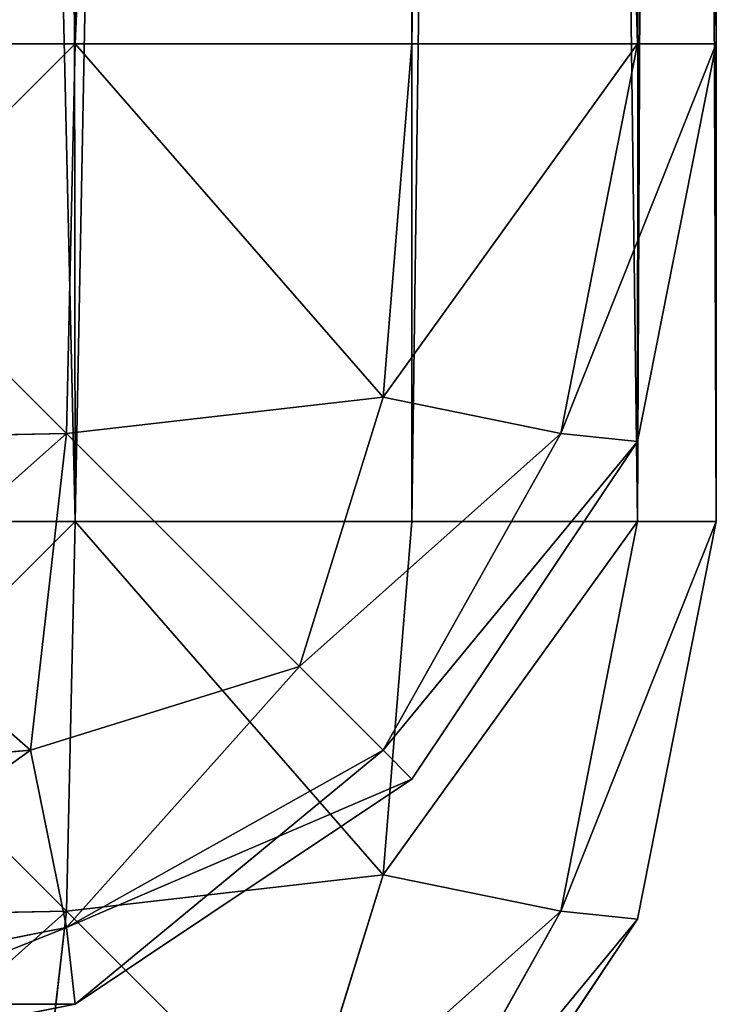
# Model space of a CAD drawing. Extents: x 0 to 35.8, y 0 to 30.4.
# Tile 92 of 106: x 35.712 to 35.841, y 2.238 to 2.419. Entities that reach past the tile are written whole.
import ezdxf

# ---------------------------------------------------------------- set-up
doc = ezdxf.new("R2010")
doc.units = 0
doc.header["$MEASUREMENT"] = 0
doc.layers.get('0').update_dxf_attribs({"color": 13, "linetype": 'CONTINUOUS'})
doc.layers.add('BSH_B36CD50SNB_SYMBOL_-_DO', color=59, linetype='CONTINUOUS')
doc.layers.add('BSH_B36CD50SNB_SYMBOL_-_DR', color=59, linetype='CONTINUOUS')

# ---------------------------------------------------------------- blocks, each defined once
blk = doc.blocks.new('B36CD50SNB_TRADECAD_DXF')
at = {"layer": 'BSH_B36CD50SNB_SYMBOL_-_DO', "color": 0}
for p, q in [((35.7198, 5.4992, 27.0678), (35.7226, 2.4145, 27.0689)), ((35.7198, 5.4992, 27.0678), (35.7226, 2.4145, 27.0689)), ((35.7846, 5.4992, 27.1104), (35.7846, 2.4145, 27.1104)), ((35.7846, 5.4992, 27.1104), (35.7846, 2.4145, 27.1104)), ((35.8261, 2.4145, 27.1725), (35.8272, 5.4992, 27.1752)), ((35.8261, 2.4145, 27.1725), (35.8272, 5.4992, 27.1752)), ((35.8406, 5.4992, 27.2456), (35.8406, 2.4145, 27.2456)), ((35.8406, 5.4992, 27.2456), (35.8406, 2.4145, 27.2456)), ((35.8406, 2.4145, 69.4602), (35.8406, 3.8888, 68.3648)), ((35.8406, 2.4145, 69.4602), (35.8406, 3.8888, 69.4602)), ((35.8406, 2.4145, 69.4602), (35.8406, 3.8888, 68.3648)), ((35.8406, 2.4145, 69.4602), (35.8406, 3.8888, 69.4602)), ((35.8272, 3.8759, 69.5306), (35.8261, 2.4145, 69.5334)), ((35.8272, 3.8759, 69.5306), (35.8261, 2.4145, 69.5334)), ((35.7846, 2.4145, 69.5955), (35.7846, 3.8348, 69.5955)), ((35.7846, 2.4145, 69.5955), (35.7846, 3.8348, 69.5955)), ((35.7226, 2.4145, 69.6369), (35.7198, 3.7724, 69.638)), ((35.7226, 2.4145, 69.6369), (35.7198, 3.7724, 69.638)), ((35.6494, 2.4145, 69.6515), (35.7226, 2.4145, 69.6369)), ((35.7226, 2.4145, 27.0689), (35.6494, 2.4145, 27.0544)), ((35.7226, 2.4145, 27.0689), (35.6494, 2.4145, 27.0544)), ((35.6494, 2.4145, 69.6515), (35.7226, 2.4145, 69.6369)), ((35.721, 2.3428, 69.6228), (35.7226, 2.4145, 69.6369)), ((35.7226, 2.4145, 27.0689), (35.721, 2.3428, 27.0831)), ((35.721, 2.3428, 69.6228), (35.7226, 2.4145, 69.6369)), ((35.7226, 2.4145, 27.0689), (35.721, 2.3428, 27.0831)), ((35.7846, 2.4145, 27.1104), (35.7226, 2.4145, 27.0689)), ((35.7226, 2.4145, 69.6369), (35.7846, 2.4145, 69.5955)), ((35.7226, 2.4145, 69.6369), (35.7846, 2.4145, 69.5955)), ((35.7846, 2.4145, 27.1104), (35.7226, 2.4145, 27.0689)), ((35.7846, 2.4145, 69.5955), (35.7793, 2.3495, 69.5902)), ((35.7846, 2.4145, 69.5955), (35.7793, 2.3495, 69.5902)), ((35.7846, 2.4145, 27.1104), (35.7793, 2.3495, 27.1157)), ((35.7846, 2.4145, 27.1104), (35.7793, 2.3495, 27.1157)), ((35.8261, 2.4145, 27.1725), (35.7846, 2.4145, 27.1104)), ((35.7846, 2.4145, 69.5955), (35.8261, 2.4145, 69.5334)), ((35.7846, 2.4145, 69.5955), (35.8261, 2.4145, 69.5334)), ((35.8261, 2.4145, 27.1725), (35.7846, 2.4145, 27.1104)), ((35.8261, 2.4145, 69.5334), (35.812, 2.3428, 69.5318)), ((35.812, 2.3428, 27.174), (35.8261, 2.4145, 27.1725)), ((35.8261, 2.4145, 69.5334), (35.812, 2.3428, 69.5318)), ((35.812, 2.3428, 27.174), (35.8261, 2.4145, 27.1725)), ((35.8261, 2.4145, 69.5334), (35.8406, 2.4145, 69.4602)), ((35.8406, 2.4145, 69.4602), (35.8261, 2.3413, 69.4602)), ((35.8261, 2.3413, 27.2456), (35.8406, 2.4145, 27.2456)), ((35.8406, 2.4145, 27.2456), (35.8261, 2.4145, 27.1725)), ((35.8406, 2.4145, 69.4602), (35.8261, 2.3413, 69.4602)), ((35.8261, 2.3413, 27.2456), (35.8406, 2.4145, 27.2456)), ((35.8406, 2.4145, 27.2456), (35.8261, 2.4145, 27.1725)), ((35.8261, 2.4145, 69.5334), (35.8406, 2.4145, 69.4602)), ((35.8406, 2.4145, 27.2456), (35.8406, 2.4145, 69.4602)), ((35.8406, 2.4145, 27.2456), (35.8406, 2.4145, 69.4602)), ((35.721, 2.3428, 69.6228), (35.7793, 2.3495, 69.5902)), ((35.721, 2.3428, 69.6228), (35.7793, 2.3495, 69.5902)), ((35.7793, 2.3495, 27.1157), (35.721, 2.3428, 27.0831)), ((35.7793, 2.3495, 27.1157), (35.721, 2.3428, 27.0831)), ((35.7793, 2.3495, 69.5902), (35.7639, 2.2999, 69.5747)), ((35.7793, 2.3495, 27.1157), (35.7639, 2.2999, 27.1311)), ((35.7793, 2.3495, 27.1157), (35.7639, 2.2999, 27.1311)), ((35.7793, 2.3495, 69.5902), (35.7639, 2.2999, 69.5747)), ((35.812, 2.3428, 27.174), (35.7793, 2.3495, 27.1157)), ((35.812, 2.3428, 69.5318), (35.7793, 2.3495, 69.5902)), ((35.812, 2.3428, 27.174), (35.7793, 2.3495, 27.1157)), ((35.812, 2.3428, 69.5318), (35.7793, 2.3495, 69.5902)), ((35.6494, 2.3413, 69.6369), (35.721, 2.3428, 69.6228)), ((35.721, 2.3428, 27.0831), (35.6494, 2.3413, 27.0689)), ((35.6494, 2.3413, 69.6369), (35.721, 2.3428, 69.6228)), ((35.721, 2.3428, 27.0831), (35.6494, 2.3413, 27.0689)), ((35.7144, 2.2845, 69.5902), (35.721, 2.3428, 69.6228)), ((35.7144, 2.2845, 69.5902), (35.721, 2.3428, 69.6228)), ((35.721, 2.3428, 27.0831), (35.7144, 2.2845, 27.1157)), ((35.721, 2.3428, 27.0831), (35.7144, 2.2845, 27.1157)), ((35.7793, 2.2845, 27.1807), (35.812, 2.3428, 27.174)), ((35.7793, 2.2845, 69.5252), (35.812, 2.3428, 69.5318)), ((35.7793, 2.2845, 27.1807), (35.812, 2.3428, 27.174)), ((35.7793, 2.2845, 69.5252), (35.812, 2.3428, 69.5318)), ((35.8261, 2.3413, 69.4602), (35.7846, 2.2792, 69.4602)), ((35.7846, 2.2792, 27.2456), (35.8261, 2.3413, 27.2456)), ((35.8261, 2.3413, 69.4602), (35.7846, 2.2792, 69.4602)), ((35.7846, 2.2792, 27.2456), (35.8261, 2.3413, 27.2456)), ((35.812, 2.3428, 69.5318), (35.8261, 2.3413, 69.4602)), ((35.8261, 2.3413, 27.2456), (35.812, 2.3428, 27.174)), ((35.812, 2.3428, 69.5318), (35.8261, 2.3413, 69.4602)), ((35.8261, 2.3413, 27.2456), (35.812, 2.3428, 27.174)), ((35.8261, 2.3413, 69.4602), (35.8261, 2.3413, 27.2456)), ((35.8261, 2.3413, 69.4602), (35.8261, 2.3413, 27.2456)), ((35.7639, 2.2999, 69.5747), (35.7144, 2.2845, 69.5902)), ((35.7144, 2.2845, 27.1157), (35.7639, 2.2999, 27.1311)), ((35.7144, 2.2845, 27.1157), (35.7639, 2.2999, 27.1311)), ((35.7639, 2.2999, 69.5747), (35.7144, 2.2845, 69.5902)), ((35.7639, 2.2999, 27.1311), (35.7793, 2.2845, 27.1807)), ((35.7639, 2.2999, 27.1311), (35.7793, 2.2845, 27.1807)), ((35.7793, 2.2845, 69.5252), (35.7639, 2.2999, 69.5747)), ((35.7793, 2.2845, 69.5252), (35.7639, 2.2999, 69.5747)), ((35.7144, 2.2845, 69.5902), (35.6494, 2.2792, 69.5955)), ((35.7144, 2.2845, 69.5902), (35.6494, 2.2792, 69.5955)), ((35.6494, 2.2792, 27.1104), (35.7144, 2.2845, 27.1157)), ((35.6494, 2.2792, 27.1104), (35.7144, 2.2845, 27.1157)), ((35.7144, 2.2845, 69.5902), (35.721, 2.2519, 69.5318)), ((35.7144, 2.2845, 27.1157), (35.721, 2.2519, 27.174)), ((35.7144, 2.2845, 27.1157), (35.721, 2.2519, 27.174)), ((35.7144, 2.2845, 69.5902), (35.721, 2.2519, 69.5318)), ((35.721, 2.2519, 69.5318), (35.7793, 2.2845, 69.5252)), ((35.721, 2.2519, 27.174), (35.7793, 2.2845, 27.1807)), ((35.721, 2.2519, 27.174), (35.7793, 2.2845, 27.1807)), ((35.721, 2.2519, 69.5318), (35.7793, 2.2845, 69.5252)), ((35.7846, 2.2792, 69.4602), (35.7793, 2.2845, 69.5252)), ((35.7846, 2.2792, 69.4602), (35.7793, 2.2845, 69.5252)), ((35.7793, 2.2845, 27.1807), (35.7846, 2.2792, 27.2456)), ((35.7793, 2.2845, 27.1807), (35.7846, 2.2792, 27.2456)), ((35.7846, 2.2792, 69.4602), (35.7226, 2.2378, 69.4602)), ((35.7226, 2.2378, 27.2456), (35.7846, 2.2792, 27.2456)), ((35.7846, 2.2792, 69.4602), (35.7226, 2.2378, 69.4602)), ((35.7226, 2.2378, 27.2456), (35.7846, 2.2792, 27.2456)), ((35.7846, 2.2792, 69.4602), (35.7846, 2.2792, 27.2456)), ((35.7846, 2.2792, 69.4602), (35.7846, 2.2792, 27.2456)), ((35.721, 2.2519, 69.5318), (35.6494, 2.2378, 69.5334)), ((35.6494, 2.2378, 27.1725), (35.721, 2.2519, 27.174)), ((35.721, 2.2519, 69.5318), (35.6494, 2.2378, 69.5334)), ((35.6494, 2.2378, 27.1725), (35.721, 2.2519, 27.174)), ((35.7226, 2.2378, 69.4602), (35.721, 2.2519, 69.5318)), ((35.721, 2.2519, 27.174), (35.7226, 2.2378, 27.2456)), ((35.7226, 2.2378, 69.4602), (35.721, 2.2519, 69.5318)), ((35.721, 2.2519, 27.174), (35.7226, 2.2378, 27.2456)), ((35.7226, 2.2378, 69.4602), (35.6494, 2.2232, 69.4602)), ((35.6494, 2.2232, 27.2456), (35.7226, 2.2378, 27.2456)), ((35.7226, 2.2378, 69.4602), (35.6494, 2.2232, 69.4602)), ((35.6494, 2.2232, 27.2456), (35.7226, 2.2378, 27.2456)), ((35.7226, 2.2378, 27.2456), (35.7226, 2.2378, 69.4602)), ((35.7226, 2.2378, 27.2456), (35.7226, 2.2378, 69.4602))]:
    blk.add_line(p, q, dxfattribs=at)
at = {"layer": 'BSH_B36CD50SNB_SYMBOL_-_DR', "color": 0}
for p, q in [((35.7226, 2.3266, 26.5406), (35.7198, 5.5893, 26.5417)), ((35.7198, 5.5893, 0.8615), (35.7226, 2.3266, 0.8626)), ((35.7226, 2.3266, 26.5406), (35.7198, 5.5893, 26.5417)), ((35.7198, 5.5893, 0.8615), (35.7226, 2.3266, 0.8626)), ((35.7846, 5.5893, 26.4991), (35.7846, 2.3266, 26.4991)), ((35.7846, 5.5893, 26.4991), (35.7846, 2.3266, 26.4991)), ((35.7846, 2.3266, 0.9041), (35.7846, 5.5893, 0.9041)), ((35.7846, 2.3266, 0.9041), (35.7846, 5.5893, 0.9041)), ((35.8272, 5.5893, 26.4343), (35.8261, 2.3266, 26.4371)), ((35.8272, 5.5893, 26.4343), (35.8261, 2.3266, 26.4371)), ((35.8261, 2.3266, 0.9661), (35.8272, 5.5893, 0.9689)), ((35.8261, 2.3266, 0.9661), (35.8272, 5.5893, 0.9689)), ((35.8406, 2.3266, 26.3639), (35.8406, 5.5893, 26.3639)), ((35.8406, 5.5893, 1.0393), (35.8406, 2.3266, 1.0393)), ((35.8406, 2.3266, 26.3639), (35.8406, 5.5893, 26.3639)), ((35.8406, 5.5893, 1.0393), (35.8406, 2.3266, 1.0393)), ((35.6494, 2.3266, 26.5552), (35.7226, 2.3266, 26.5406)), ((35.6494, 2.3266, 26.5552), (35.7226, 2.3266, 26.5406)), ((35.6494, 2.3266, 0.8481), (35.7226, 2.3266, 0.8626)), ((35.6494, 2.3266, 0.8481), (35.7226, 2.3266, 0.8626)), ((35.721, 2.2549, 26.5265), (35.7226, 2.3266, 26.5406)), ((35.7226, 2.3266, 0.8626), (35.721, 2.2549, 0.8768)), ((35.721, 2.2549, 26.5265), (35.7226, 2.3266, 26.5406)), ((35.7226, 2.3266, 0.8626), (35.721, 2.2549, 0.8768)), ((35.7846, 2.3266, 26.4991), (35.7226, 2.3266, 26.5406)), ((35.7226, 2.3266, 0.8626), (35.7846, 2.3266, 0.9041)), ((35.7846, 2.3266, 26.4991), (35.7226, 2.3266, 26.5406)), ((35.7226, 2.3266, 0.8626), (35.7846, 2.3266, 0.9041)), ((35.7846, 2.3266, 26.4991), (35.7793, 2.2616, 26.4938)), ((35.7846, 2.3266, 26.4991), (35.7793, 2.2616, 26.4938)), ((35.7846, 2.3266, 0.9041), (35.7793, 2.2616, 0.9094)), ((35.7846, 2.3266, 0.9041), (35.7793, 2.2616, 0.9094)), ((35.8261, 2.3266, 26.4371), (35.7846, 2.3266, 26.4991)), ((35.7846, 2.3266, 0.9041), (35.8261, 2.3266, 0.9661)), ((35.8261, 2.3266, 26.4371), (35.7846, 2.3266, 26.4991)), ((35.7846, 2.3266, 0.9041), (35.8261, 2.3266, 0.9661)), ((35.8261, 2.3266, 26.4371), (35.812, 2.2549, 26.4355)), ((35.812, 2.2549, 0.9677), (35.8261, 2.3266, 0.9661)), ((35.8261, 2.3266, 26.4371), (35.812, 2.2549, 26.4355)), ((35.812, 2.2549, 0.9677), (35.8261, 2.3266, 0.9661)), ((35.8406, 2.3266, 26.3639), (35.8261, 2.3266, 26.4371)), ((35.8261, 2.3266, 0.9661), (35.8406, 2.3266, 1.0393)), ((35.8406, 2.3266, 26.3639), (35.8261, 2.3266, 26.4371)), ((35.8406, 2.3266, 26.3639), (35.8261, 2.2534, 26.3639)), ((35.8406, 2.3266, 1.0393), (35.8261, 2.2534, 1.0393)), ((35.8406, 2.3266, 26.3639), (35.8261, 2.2534, 26.3639)), ((35.8406, 2.3266, 1.0393), (35.8261, 2.2534, 1.0393)), ((35.8261, 2.3266, 0.9661), (35.8406, 2.3266, 1.0393)), ((35.8406, 2.3266, 1.0393), (35.8406, 2.3266, 26.3639)), ((35.8406, 2.3266, 1.0393), (35.8406, 2.3266, 26.3639)), ((35.721, 2.2549, 26.5265), (35.7793, 2.2616, 26.4938)), ((35.721, 2.2549, 26.5265), (35.7793, 2.2616, 26.4938)), ((35.7793, 2.2616, 0.9094), (35.721, 2.2549, 0.8768)), ((35.7793, 2.2616, 0.9094), (35.721, 2.2549, 0.8768)), ((35.7793, 2.2616, 26.4938), (35.7639, 2.212, 26.4784)), ((35.7793, 2.2616, 0.9094), (35.7639, 2.212, 0.9248)), ((35.7793, 2.2616, 26.4938), (35.7639, 2.212, 26.4784)), ((35.7793, 2.2616, 0.9094), (35.7639, 2.212, 0.9248)), ((35.812, 2.2549, 0.9677), (35.7793, 2.2616, 0.9094)), ((35.7793, 2.2616, 26.4938), (35.812, 2.2549, 26.4355)), ((35.7793, 2.2616, 26.4938), (35.812, 2.2549, 26.4355)), ((35.812, 2.2549, 0.9677), (35.7793, 2.2616, 0.9094)), ((35.6494, 2.2534, 26.5406), (35.721, 2.2549, 26.5265)), ((35.721, 2.2549, 0.8768), (35.6494, 2.2534, 0.8626)), ((35.6494, 2.2534, 26.5406), (35.721, 2.2549, 26.5265)), ((35.721, 2.2549, 0.8768), (35.6494, 2.2534, 0.8626)), ((35.7144, 2.1966, 26.4938), (35.721, 2.2549, 26.5265)), ((35.7144, 2.1966, 26.4938), (35.721, 2.2549, 26.5265)), ((35.721, 2.2549, 0.8768), (35.7144, 2.1966, 0.9094)), ((35.721, 2.2549, 0.8768), (35.7144, 2.1966, 0.9094)), ((35.7793, 2.1966, 0.9743), (35.812, 2.2549, 0.9677)), ((35.812, 2.2549, 26.4355), (35.7793, 2.1966, 26.4289)), ((35.812, 2.2549, 26.4355), (35.7793, 2.1966, 26.4289)), ((35.7793, 2.1966, 0.9743), (35.812, 2.2549, 0.9677)), ((35.812, 2.2549, 26.4355), (35.8261, 2.2534, 26.3639)), ((35.8261, 2.2534, 1.0393), (35.812, 2.2549, 0.9677)), ((35.812, 2.2549, 26.4355), (35.8261, 2.2534, 26.3639)), ((35.8261, 2.2534, 1.0393), (35.812, 2.2549, 0.9677)), ((35.8261, 2.2534, 1.0393), (35.7846, 2.1913, 1.0393)), ((35.7846, 2.1913, 26.3639), (35.8261, 2.2534, 26.3639)), ((35.7846, 2.1913, 26.3639), (35.8261, 2.2534, 26.3639)), ((35.8261, 2.2534, 1.0393), (35.7846, 2.1913, 1.0393)), ((35.8261, 2.2534, 26.3639), (35.8261, 2.2534, 1.0393)), ((35.8261, 2.2534, 26.3639), (35.8261, 2.2534, 1.0393))]:
    blk.add_line(p, q, dxfattribs=at)
at = {"layer": 'BSH_B36CD50SNB_SYMBOL_-_DO', "color": 250}
mesh = blk.add_polyface(dxfattribs=at)
corners = [(35.7226, 2.4145, 27.0689), (35.6494, 5.4992, 27.0544), (35.6494, 2.4145, 27.0544), (35.7198, 5.4992, 27.0678)]
mesh.append_faces([[corners[k] for k in face] for face in [(0, 1, 2), (1, 0, 3)]], dxfattribs={"vtx0": -1, "color": 250})
mesh = blk.add_polyface(dxfattribs=at)
corners = [(35.7226, 2.4145, 27.0689), (35.7846, 5.4992, 27.1104), (35.7198, 5.4992, 27.0678), (35.7846, 2.4145, 27.1104)]
mesh.append_faces([[corners[k] for k in face] for face in [(0, 1, 2), (1, 0, 3)]], dxfattribs={"vtx0": -1, "color": 250})
mesh = blk.add_polyface(dxfattribs=at)
corners = [(35.8272, 5.4992, 27.1752), (35.7846, 2.4145, 27.1104), (35.8261, 2.4145, 27.1725), (35.7846, 5.4992, 27.1104)]
mesh.append_faces([[corners[k] for k in face] for face in [(0, 1, 2), (1, 0, 3)]], dxfattribs={"vtx0": -1, "color": 250})
mesh = blk.add_polyface(dxfattribs=at)
corners = [(35.8406, 5.4992, 27.2456), (35.8261, 2.4145, 27.1725), (35.8406, 2.4145, 27.2456), (35.8272, 5.4992, 27.1752)]
mesh.append_faces([[corners[k] for k in face] for face in [(0, 1, 2), (1, 0, 3)]], dxfattribs={"vtx0": -1, "color": 250})
mesh = blk.add_polyface(dxfattribs=at)
corners = [(35.8406, 3.8888, 68.3648), (35.8406, 2.4145, 27.2456), (35.8406, 2.4145, 69.4602), (35.8406, 5.4992, 27.2456)]
mesh.append_faces([[corners[k] for k in face] for face in [(0, 1, 2), (1, 0, 3)]], dxfattribs={"vtx0": -1, "color": 250})
mesh = blk.add_polyface(dxfattribs=at)
corners = [(35.8272, 3.8759, 69.5306), (35.8406, 2.4145, 69.4602), (35.8261, 2.4145, 69.5334), (35.8406, 3.8888, 69.4602)]
mesh.append_faces([[corners[k] for k in face] for face in [(0, 1, 2), (1, 0, 3)]], dxfattribs={"vtx0": -1, "color": 250})
mesh = blk.add_polyface(dxfattribs=at)
corners = [(35.8406, 3.8888, 68.3648), (35.8406, 2.4145, 69.4602), (35.8406, 3.8888, 69.4602)]
mesh.append_faces([[corners[k] for k in face] for face in [(0, 1, 2)]], dxfattribs={"color": 250})
mesh = blk.add_polyface(dxfattribs=at)
corners = [(35.7846, 3.8348, 69.5955), (35.8261, 2.4145, 69.5334), (35.7846, 2.4145, 69.5955), (35.8272, 3.8759, 69.5306)]
mesh.append_faces([[corners[k] for k in face] for face in [(0, 1, 2), (1, 0, 3)]], dxfattribs={"vtx0": -1, "color": 250})
mesh = blk.add_polyface(dxfattribs=at)
corners = [(35.7846, 3.8348, 69.5955), (35.7226, 2.4145, 69.6369), (35.7198, 3.7724, 69.638), (35.7846, 2.4145, 69.5955)]
mesh.append_faces([[corners[k] for k in face] for face in [(0, 1, 2), (1, 0, 3)]], dxfattribs={"vtx0": -1, "color": 250})
mesh = blk.add_polyface(dxfattribs=at)
corners = [(35.7198, 3.7724, 69.638), (35.6494, 2.4145, 69.6515), (35.6494, 3.7045, 69.6515), (35.7226, 2.4145, 69.6369)]
mesh.append_faces([[corners[k] for k in face] for face in [(0, 1, 2), (1, 0, 3)]], dxfattribs={"vtx0": -1, "color": 250})
mesh = blk.add_polyface(dxfattribs=at)
corners = [(35.7226, 2.4145, 69.6369), (35.6494, 2.3413, 69.6369), (35.6494, 2.4145, 69.6515), (35.721, 2.3428, 69.6228)]
mesh.append_faces([[corners[k] for k in face] for face in [(0, 1, 2), (1, 0, 3)]], dxfattribs={"vtx0": -1, "color": 250})
mesh = blk.add_polyface(dxfattribs=at)
corners = [(35.721, 2.3428, 27.0831), (35.6494, 2.4145, 27.0544), (35.6494, 2.3413, 27.0689), (35.7226, 2.4145, 27.0689)]
mesh.append_faces([[corners[k] for k in face] for face in [(0, 1, 2), (1, 0, 3)]], dxfattribs={"vtx0": -1, "color": 250})
mesh = blk.add_polyface(dxfattribs=at)
corners = [(35.7793, 2.3495, 69.5902), (35.721, 2.3428, 69.6228), (35.7226, 2.4145, 69.6369)]
mesh.append_faces([[corners[k] for k in face] for face in [(0, 1, 2)]], dxfattribs={"color": 250})
mesh = blk.add_polyface(dxfattribs=at)
corners = [(35.7793, 2.3495, 27.1157), (35.7226, 2.4145, 27.0689), (35.721, 2.3428, 27.0831)]
mesh.append_faces([[corners[k] for k in face] for face in [(0, 1, 2)]], dxfattribs={"color": 250})
mesh = blk.add_polyface(dxfattribs=at)
corners = [(35.7846, 2.4145, 69.5955), (35.7793, 2.3495, 69.5902), (35.7226, 2.4145, 69.6369)]
mesh.append_faces([[corners[k] for k in face] for face in [(0, 1, 2)]], dxfattribs={"color": 250})
mesh = blk.add_polyface(dxfattribs=at)
corners = [(35.7846, 2.4145, 27.1104), (35.7226, 2.4145, 27.0689), (35.7793, 2.3495, 27.1157)]
mesh.append_faces([[corners[k] for k in face] for face in [(0, 1, 2)]], dxfattribs={"color": 250})
mesh = blk.add_polyface(dxfattribs=at)
corners = [(35.8261, 2.4145, 69.5334), (35.812, 2.3428, 69.5318), (35.7793, 2.3495, 69.5902)]
mesh.append_faces([[corners[k] for k in face] for face in [(0, 1, 2)]], dxfattribs={"color": 250})
mesh = blk.add_polyface(dxfattribs=at)
corners = [(35.8261, 2.4145, 69.5334), (35.7793, 2.3495, 69.5902), (35.7846, 2.4145, 69.5955)]
mesh.append_faces([[corners[k] for k in face] for face in [(0, 1, 2)]], dxfattribs={"color": 250})
mesh = blk.add_polyface(dxfattribs=at)
corners = [(35.8261, 2.4145, 27.1725), (35.7793, 2.3495, 27.1157), (35.812, 2.3428, 27.174)]
mesh.append_faces([[corners[k] for k in face] for face in [(0, 1, 2)]], dxfattribs={"color": 250})
mesh = blk.add_polyface(dxfattribs=at)
corners = [(35.7846, 2.4145, 27.1104), (35.7793, 2.3495, 27.1157), (35.8261, 2.4145, 27.1725)]
mesh.append_faces([[corners[k] for k in face] for face in [(0, 1, 2)]], dxfattribs={"color": 250})
mesh = blk.add_polyface(dxfattribs=at)
corners = [(35.812, 2.3428, 69.5318), (35.8406, 2.4145, 69.4602), (35.8261, 2.3413, 69.4602), (35.8261, 2.4145, 69.5334)]
mesh.append_faces([[corners[k] for k in face] for face in [(0, 1, 2), (1, 0, 3)]], dxfattribs={"vtx0": -1, "color": 250})
mesh = blk.add_polyface(dxfattribs=at)
corners = [(35.8406, 2.4145, 27.2456), (35.812, 2.3428, 27.174), (35.8261, 2.3413, 27.2456), (35.8261, 2.4145, 27.1725)]
mesh.append_faces([[corners[k] for k in face] for face in [(0, 1, 2), (1, 0, 3)]], dxfattribs={"vtx0": -1, "color": 250})
mesh = blk.add_polyface(dxfattribs=at)
corners = [(35.8406, 2.4145, 69.4602), (35.8261, 2.3413, 27.2456), (35.8261, 2.3413, 69.4602), (35.8406, 2.4145, 27.2456)]
mesh.append_faces([[corners[k] for k in face] for face in [(0, 1, 2), (1, 0, 3)]], dxfattribs={"vtx0": -1, "color": 250})
mesh = blk.add_polyface(dxfattribs=at)
corners = [(35.7793, 2.3495, 69.5902), (35.7639, 2.2999, 69.5747), (35.721, 2.3428, 69.6228)]
mesh.append_faces([[corners[k] for k in face] for face in [(0, 1, 2)]], dxfattribs={"color": 250})
mesh = blk.add_polyface(dxfattribs=at)
corners = [(35.7793, 2.3495, 27.1157), (35.721, 2.3428, 27.0831), (35.7639, 2.2999, 27.1311)]
mesh.append_faces([[corners[k] for k in face] for face in [(0, 1, 2)]], dxfattribs={"color": 250})
mesh = blk.add_polyface(dxfattribs=at)
corners = [(35.7793, 2.3495, 27.1157), (35.7639, 2.2999, 27.1311), (35.812, 2.3428, 27.174)]
mesh.append_faces([[corners[k] for k in face] for face in [(0, 1, 2)]], dxfattribs={"color": 250})
mesh = blk.add_polyface(dxfattribs=at)
corners = [(35.7793, 2.3495, 69.5902), (35.812, 2.3428, 69.5318), (35.7639, 2.2999, 69.5747)]
mesh.append_faces([[corners[k] for k in face] for face in [(0, 1, 2)]], dxfattribs={"color": 250})
mesh = blk.add_polyface(dxfattribs=at)
corners = [(35.721, 2.3428, 69.6228), (35.6494, 2.2792, 69.5955), (35.6494, 2.3413, 69.6369)]
mesh.append_faces([[corners[k] for k in face] for face in [(0, 1, 2)]], dxfattribs={"color": 250})
mesh = blk.add_polyface(dxfattribs=at)
corners = [(35.721, 2.3428, 69.6228), (35.7144, 2.2845, 69.5902), (35.6494, 2.2792, 69.5955)]
mesh.append_faces([[corners[k] for k in face] for face in [(0, 1, 2)]], dxfattribs={"color": 250})
mesh = blk.add_polyface(dxfattribs=at)
corners = [(35.721, 2.3428, 27.0831), (35.6494, 2.3413, 27.0689), (35.7144, 2.2845, 27.1157)]
mesh.append_faces([[corners[k] for k in face] for face in [(0, 1, 2)]], dxfattribs={"color": 250})
mesh = blk.add_polyface(dxfattribs=at)
corners = [(35.7144, 2.2845, 27.1157), (35.6494, 2.3413, 27.0689), (35.6494, 2.2792, 27.1104)]
mesh.append_faces([[corners[k] for k in face] for face in [(0, 1, 2)]], dxfattribs={"color": 250})
mesh = blk.add_polyface(dxfattribs=at)
corners = [(35.7639, 2.2999, 69.5747), (35.7144, 2.2845, 69.5902), (35.721, 2.3428, 69.6228)]
mesh.append_faces([[corners[k] for k in face] for face in [(0, 1, 2)]], dxfattribs={"color": 250})
mesh = blk.add_polyface(dxfattribs=at)
corners = [(35.7639, 2.2999, 27.1311), (35.721, 2.3428, 27.0831), (35.7144, 2.2845, 27.1157)]
mesh.append_faces([[corners[k] for k in face] for face in [(0, 1, 2)]], dxfattribs={"color": 250})
mesh = blk.add_polyface(dxfattribs=at)
corners = [(35.812, 2.3428, 27.174), (35.7639, 2.2999, 27.1311), (35.7793, 2.2845, 27.1807)]
mesh.append_faces([[corners[k] for k in face] for face in [(0, 1, 2)]], dxfattribs={"color": 250})
mesh = blk.add_polyface(dxfattribs=at)
corners = [(35.812, 2.3428, 69.5318), (35.7793, 2.2845, 69.5252), (35.7639, 2.2999, 69.5747)]
mesh.append_faces([[corners[k] for k in face] for face in [(0, 1, 2)]], dxfattribs={"color": 250})
mesh = blk.add_polyface(dxfattribs=at)
corners = [(35.812, 2.3428, 69.5318), (35.8261, 2.3413, 69.4602), (35.7793, 2.2845, 69.5252)]
mesh.append_faces([[corners[k] for k in face] for face in [(0, 1, 2)]], dxfattribs={"color": 250})
mesh = blk.add_polyface(dxfattribs=at)
corners = [(35.812, 2.3428, 27.174), (35.7793, 2.2845, 27.1807), (35.8261, 2.3413, 27.2456)]
mesh.append_faces([[corners[k] for k in face] for face in [(0, 1, 2)]], dxfattribs={"color": 250})
mesh = blk.add_polyface(dxfattribs=at)
corners = [(35.8261, 2.3413, 69.4602), (35.7846, 2.2792, 69.4602), (35.7793, 2.2845, 69.5252)]
mesh.append_faces([[corners[k] for k in face] for face in [(0, 1, 2)]], dxfattribs={"color": 250})
mesh = blk.add_polyface(dxfattribs=at)
corners = [(35.8261, 2.3413, 27.2456), (35.7793, 2.2845, 27.1807), (35.7846, 2.2792, 27.2456)]
mesh.append_faces([[corners[k] for k in face] for face in [(0, 1, 2)]], dxfattribs={"color": 250})
mesh = blk.add_polyface(dxfattribs=at)
corners = [(35.8261, 2.3413, 69.4602), (35.7846, 2.2792, 27.2456), (35.7846, 2.2792, 69.4602), (35.8261, 2.3413, 27.2456)]
mesh.append_faces([[corners[k] for k in face] for face in [(0, 1, 2), (1, 0, 3)]], dxfattribs={"vtx0": -1, "color": 250})
mesh = blk.add_polyface(dxfattribs=at)
corners = [(35.721, 2.2519, 27.174), (35.7639, 2.2999, 27.1311), (35.7144, 2.2845, 27.1157)]
mesh.append_faces([[corners[k] for k in face] for face in [(0, 1, 2)]], dxfattribs={"color": 250})
mesh = blk.add_polyface(dxfattribs=at)
corners = [(35.7144, 2.2845, 69.5902), (35.7639, 2.2999, 69.5747), (35.721, 2.2519, 69.5318)]
mesh.append_faces([[corners[k] for k in face] for face in [(0, 1, 2)]], dxfattribs={"color": 250})
mesh = blk.add_polyface(dxfattribs=at)
corners = [(35.7793, 2.2845, 27.1807), (35.7639, 2.2999, 27.1311), (35.721, 2.2519, 27.174)]
mesh.append_faces([[corners[k] for k in face] for face in [(0, 1, 2)]], dxfattribs={"color": 250})
mesh = blk.add_polyface(dxfattribs=at)
corners = [(35.7639, 2.2999, 69.5747), (35.7793, 2.2845, 69.5252), (35.721, 2.2519, 69.5318)]
mesh.append_faces([[corners[k] for k in face] for face in [(0, 1, 2)]], dxfattribs={"color": 250})
mesh = blk.add_polyface(dxfattribs=at)
corners = [(35.7144, 2.2845, 69.5902), (35.721, 2.2519, 69.5318), (35.6494, 2.2378, 69.5334)]
mesh.append_faces([[corners[k] for k in face] for face in [(0, 1, 2)]], dxfattribs={"color": 250})
mesh = blk.add_polyface(dxfattribs=at)
corners = [(35.6494, 2.2792, 69.5955), (35.7144, 2.2845, 69.5902), (35.6494, 2.2378, 69.5334)]
mesh.append_faces([[corners[k] for k in face] for face in [(0, 1, 2)]], dxfattribs={"color": 250})
mesh = blk.add_polyface(dxfattribs=at)
corners = [(35.6494, 2.2378, 27.1725), (35.7144, 2.2845, 27.1157), (35.6494, 2.2792, 27.1104)]
mesh.append_faces([[corners[k] for k in face] for face in [(0, 1, 2)]], dxfattribs={"color": 250})
mesh = blk.add_polyface(dxfattribs=at)
corners = [(35.721, 2.2519, 27.174), (35.7144, 2.2845, 27.1157), (35.6494, 2.2378, 27.1725)]
mesh.append_faces([[corners[k] for k in face] for face in [(0, 1, 2)]], dxfattribs={"color": 250})
mesh = blk.add_polyface(dxfattribs=at)
corners = [(35.721, 2.2519, 69.5318), (35.7793, 2.2845, 69.5252), (35.7846, 2.2792, 69.4602)]
mesh.append_faces([[corners[k] for k in face] for face in [(0, 1, 2)]], dxfattribs={"color": 250})
mesh = blk.add_polyface(dxfattribs=at)
corners = [(35.7226, 2.2378, 27.2456), (35.7793, 2.2845, 27.1807), (35.721, 2.2519, 27.174)]
mesh.append_faces([[corners[k] for k in face] for face in [(0, 1, 2)]], dxfattribs={"color": 250})
mesh = blk.add_polyface(dxfattribs=at)
corners = [(35.7846, 2.2792, 27.2456), (35.7793, 2.2845, 27.1807), (35.7226, 2.2378, 27.2456)]
mesh.append_faces([[corners[k] for k in face] for face in [(0, 1, 2)]], dxfattribs={"color": 250})
mesh = blk.add_polyface(dxfattribs=at)
corners = [(35.721, 2.2519, 69.5318), (35.7846, 2.2792, 69.4602), (35.7226, 2.2378, 69.4602)]
mesh.append_faces([[corners[k] for k in face] for face in [(0, 1, 2)]], dxfattribs={"color": 250})
mesh = blk.add_polyface(dxfattribs=at)
corners = [(35.7226, 2.2378, 69.4602), (35.7846, 2.2792, 27.2456), (35.7226, 2.2378, 27.2456), (35.7846, 2.2792, 69.4602)]
mesh.append_faces([[corners[k] for k in face] for face in [(0, 1, 2), (1, 0, 3)]], dxfattribs={"vtx0": -1, "color": 250})
mesh = blk.add_polyface(dxfattribs=at)
corners = [(35.6494, 2.2378, 69.5334), (35.7226, 2.2378, 69.4602), (35.6494, 2.2232, 69.4602), (35.721, 2.2519, 69.5318)]
mesh.append_faces([[corners[k] for k in face] for face in [(0, 1, 2), (1, 0, 3)]], dxfattribs={"vtx0": -1, "color": 250})
mesh = blk.add_polyface(dxfattribs=at)
corners = [(35.6494, 2.2232, 27.2456), (35.721, 2.2519, 27.174), (35.6494, 2.2378, 27.1725), (35.7226, 2.2378, 27.2456)]
mesh.append_faces([[corners[k] for k in face] for face in [(0, 1, 2), (1, 0, 3)]], dxfattribs={"vtx0": -1, "color": 250})
mesh = blk.add_polyface(dxfattribs=at)
corners = [(35.6494, 2.2232, 69.4602), (35.7226, 2.2378, 27.2456), (35.6494, 2.2232, 27.2456), (35.7226, 2.2378, 69.4602)]
mesh.append_faces([[corners[k] for k in face] for face in [(0, 1, 2), (1, 0, 3)]], dxfattribs={"vtx0": -1, "color": 250})
at = {"layer": 'BSH_B36CD50SNB_SYMBOL_-_DR', "color": 250}
mesh = blk.add_polyface(dxfattribs=at)
corners = [(35.7198, 5.5893, 26.5417), (35.6494, 2.3266, 26.5552), (35.6494, 5.5893, 26.5552), (35.7226, 2.3266, 26.5406)]
mesh.append_faces([[corners[k] for k in face] for face in [(0, 1, 2), (1, 0, 3)]], dxfattribs={"vtx0": -1, "color": 250})
mesh = blk.add_polyface(dxfattribs=at)
corners = [(35.7226, 2.3266, 0.8626), (35.6494, 5.5893, 0.8481), (35.6494, 2.3266, 0.8481), (35.7198, 5.5893, 0.8615)]
mesh.append_faces([[corners[k] for k in face] for face in [(0, 1, 2), (1, 0, 3)]], dxfattribs={"vtx0": -1, "color": 250})
mesh = blk.add_polyface(dxfattribs=at)
corners = [(35.7846, 5.5893, 26.4991), (35.7226, 2.3266, 26.5406), (35.7198, 5.5893, 26.5417), (35.7846, 2.3266, 26.4991)]
mesh.append_faces([[corners[k] for k in face] for face in [(0, 1, 2), (1, 0, 3)]], dxfattribs={"vtx0": -1, "color": 250})
mesh = blk.add_polyface(dxfattribs=at)
corners = [(35.7226, 2.3266, 0.8626), (35.7846, 5.5893, 0.9041), (35.7198, 5.5893, 0.8615), (35.7846, 2.3266, 0.9041)]
mesh.append_faces([[corners[k] for k in face] for face in [(0, 1, 2), (1, 0, 3)]], dxfattribs={"vtx0": -1, "color": 250})
mesh = blk.add_polyface(dxfattribs=at)
corners = [(35.7846, 5.5893, 26.4991), (35.8261, 2.3266, 26.4371), (35.7846, 2.3266, 26.4991), (35.8272, 5.5893, 26.4343)]
mesh.append_faces([[corners[k] for k in face] for face in [(0, 1, 2), (1, 0, 3)]], dxfattribs={"vtx0": -1, "color": 250})
mesh = blk.add_polyface(dxfattribs=at)
corners = [(35.8272, 5.5893, 0.9689), (35.7846, 2.3266, 0.9041), (35.8261, 2.3266, 0.9661), (35.7846, 5.5893, 0.9041)]
mesh.append_faces([[corners[k] for k in face] for face in [(0, 1, 2), (1, 0, 3)]], dxfattribs={"vtx0": -1, "color": 250})
mesh = blk.add_polyface(dxfattribs=at)
corners = [(35.8272, 5.5893, 26.4343), (35.8406, 2.3266, 26.3639), (35.8261, 2.3266, 26.4371), (35.8406, 5.5893, 26.3639)]
mesh.append_faces([[corners[k] for k in face] for face in [(0, 1, 2), (1, 0, 3)]], dxfattribs={"vtx0": -1, "color": 250})
mesh = blk.add_polyface(dxfattribs=at)
corners = [(35.8406, 5.5893, 1.0393), (35.8261, 2.3266, 0.9661), (35.8406, 2.3266, 1.0393), (35.8272, 5.5893, 0.9689)]
mesh.append_faces([[corners[k] for k in face] for face in [(0, 1, 2), (1, 0, 3)]], dxfattribs={"vtx0": -1, "color": 250})
mesh = blk.add_polyface(dxfattribs=at)
corners = [(35.8406, 5.5893, 26.3639), (35.8406, 2.3266, 1.0393), (35.8406, 2.3266, 26.3639), (35.8406, 5.5893, 1.0393)]
mesh.append_faces([[corners[k] for k in face] for face in [(0, 1, 2), (1, 0, 3)]], dxfattribs={"vtx0": -1, "color": 250})
mesh = blk.add_polyface(dxfattribs=at)
corners = [(35.7226, 2.3266, 26.5406), (35.6494, 2.2534, 26.5406), (35.6494, 2.3266, 26.5552), (35.721, 2.2549, 26.5265)]
mesh.append_faces([[corners[k] for k in face] for face in [(0, 1, 2), (1, 0, 3)]], dxfattribs={"vtx0": -1, "color": 250})
mesh = blk.add_polyface(dxfattribs=at)
corners = [(35.721, 2.2549, 0.8768), (35.6494, 2.3266, 0.8481), (35.6494, 2.2534, 0.8626), (35.7226, 2.3266, 0.8626)]
mesh.append_faces([[corners[k] for k in face] for face in [(0, 1, 2), (1, 0, 3)]], dxfattribs={"vtx0": -1, "color": 250})
mesh = blk.add_polyface(dxfattribs=at)
corners = [(35.7793, 2.2616, 26.4938), (35.721, 2.2549, 26.5265), (35.7226, 2.3266, 26.5406)]
mesh.append_faces([[corners[k] for k in face] for face in [(0, 1, 2)]], dxfattribs={"color": 250})
mesh = blk.add_polyface(dxfattribs=at)
corners = [(35.7793, 2.2616, 0.9094), (35.7226, 2.3266, 0.8626), (35.721, 2.2549, 0.8768)]
mesh.append_faces([[corners[k] for k in face] for face in [(0, 1, 2)]], dxfattribs={"color": 250})
mesh = blk.add_polyface(dxfattribs=at)
corners = [(35.7846, 2.3266, 26.4991), (35.7793, 2.2616, 26.4938), (35.7226, 2.3266, 26.5406)]
mesh.append_faces([[corners[k] for k in face] for face in [(0, 1, 2)]], dxfattribs={"color": 250})
mesh = blk.add_polyface(dxfattribs=at)
corners = [(35.7846, 2.3266, 0.9041), (35.7226, 2.3266, 0.8626), (35.7793, 2.2616, 0.9094)]
mesh.append_faces([[corners[k] for k in face] for face in [(0, 1, 2)]], dxfattribs={"color": 250})
mesh = blk.add_polyface(dxfattribs=at)
corners = [(35.8261, 2.3266, 26.4371), (35.812, 2.2549, 26.4355), (35.7793, 2.2616, 26.4938)]
mesh.append_faces([[corners[k] for k in face] for face in [(0, 1, 2)]], dxfattribs={"color": 250})
mesh = blk.add_polyface(dxfattribs=at)
corners = [(35.8261, 2.3266, 26.4371), (35.7793, 2.2616, 26.4938), (35.7846, 2.3266, 26.4991)]
mesh.append_faces([[corners[k] for k in face] for face in [(0, 1, 2)]], dxfattribs={"color": 250})
mesh = blk.add_polyface(dxfattribs=at)
corners = [(35.8261, 2.3266, 0.9661), (35.7793, 2.2616, 0.9094), (35.812, 2.2549, 0.9677)]
mesh.append_faces([[corners[k] for k in face] for face in [(0, 1, 2)]], dxfattribs={"color": 250})
mesh = blk.add_polyface(dxfattribs=at)
corners = [(35.7846, 2.3266, 0.9041), (35.7793, 2.2616, 0.9094), (35.8261, 2.3266, 0.9661)]
mesh.append_faces([[corners[k] for k in face] for face in [(0, 1, 2)]], dxfattribs={"color": 250})
mesh = blk.add_polyface(dxfattribs=at)
corners = [(35.812, 2.2549, 26.4355), (35.8406, 2.3266, 26.3639), (35.8261, 2.2534, 26.3639), (35.8261, 2.3266, 26.4371)]
mesh.append_faces([[corners[k] for k in face] for face in [(0, 1, 2), (1, 0, 3)]], dxfattribs={"vtx0": -1, "color": 250})
mesh = blk.add_polyface(dxfattribs=at)
corners = [(35.8406, 2.3266, 1.0393), (35.812, 2.2549, 0.9677), (35.8261, 2.2534, 1.0393), (35.8261, 2.3266, 0.9661)]
mesh.append_faces([[corners[k] for k in face] for face in [(0, 1, 2), (1, 0, 3)]], dxfattribs={"vtx0": -1, "color": 250})
mesh = blk.add_polyface(dxfattribs=at)
corners = [(35.8406, 2.3266, 26.3639), (35.8261, 2.2534, 1.0393), (35.8261, 2.2534, 26.3639), (35.8406, 2.3266, 1.0393)]
mesh.append_faces([[corners[k] for k in face] for face in [(0, 1, 2), (1, 0, 3)]], dxfattribs={"vtx0": -1, "color": 250})
mesh = blk.add_polyface(dxfattribs=at)
corners = [(35.7793, 2.2616, 26.4938), (35.7639, 2.212, 26.4784), (35.721, 2.2549, 26.5265)]
mesh.append_faces([[corners[k] for k in face] for face in [(0, 1, 2)]], dxfattribs={"color": 250})
mesh = blk.add_polyface(dxfattribs=at)
corners = [(35.7793, 2.2616, 0.9094), (35.721, 2.2549, 0.8768), (35.7639, 2.212, 0.9248)]
mesh.append_faces([[corners[k] for k in face] for face in [(0, 1, 2)]], dxfattribs={"color": 250})
mesh = blk.add_polyface(dxfattribs=at)
corners = [(35.7793, 2.2616, 0.9094), (35.7639, 2.212, 0.9248), (35.812, 2.2549, 0.9677)]
mesh.append_faces([[corners[k] for k in face] for face in [(0, 1, 2)]], dxfattribs={"color": 250})
mesh = blk.add_polyface(dxfattribs=at)
corners = [(35.7793, 2.2616, 26.4938), (35.812, 2.2549, 26.4355), (35.7639, 2.212, 26.4784)]
mesh.append_faces([[corners[k] for k in face] for face in [(0, 1, 2)]], dxfattribs={"color": 250})
mesh = blk.add_polyface(dxfattribs=at)
corners = [(35.721, 2.2549, 26.5265), (35.6494, 2.1913, 26.4991), (35.6494, 2.2534, 26.5406)]
mesh.append_faces([[corners[k] for k in face] for face in [(0, 1, 2)]], dxfattribs={"color": 250})
mesh = blk.add_polyface(dxfattribs=at)
corners = [(35.721, 2.2549, 26.5265), (35.7144, 2.1966, 26.4938), (35.6494, 2.1913, 26.4991)]
mesh.append_faces([[corners[k] for k in face] for face in [(0, 1, 2)]], dxfattribs={"color": 250})
mesh = blk.add_polyface(dxfattribs=at)
corners = [(35.721, 2.2549, 0.8768), (35.6494, 2.2534, 0.8626), (35.7144, 2.1966, 0.9094)]
mesh.append_faces([[corners[k] for k in face] for face in [(0, 1, 2)]], dxfattribs={"color": 250})
mesh = blk.add_polyface(dxfattribs=at)
corners = [(35.7639, 2.212, 26.4784), (35.7144, 2.1966, 26.4938), (35.721, 2.2549, 26.5265)]
mesh.append_faces([[corners[k] for k in face] for face in [(0, 1, 2)]], dxfattribs={"color": 250})
mesh = blk.add_polyface(dxfattribs=at)
corners = [(35.7639, 2.212, 0.9248), (35.721, 2.2549, 0.8768), (35.7144, 2.1966, 0.9094)]
mesh.append_faces([[corners[k] for k in face] for face in [(0, 1, 2)]], dxfattribs={"color": 250})
mesh = blk.add_polyface(dxfattribs=at)
corners = [(35.812, 2.2549, 0.9677), (35.7639, 2.212, 0.9248), (35.7793, 2.1966, 0.9743)]
mesh.append_faces([[corners[k] for k in face] for face in [(0, 1, 2)]], dxfattribs={"color": 250})
mesh = blk.add_polyface(dxfattribs=at)
corners = [(35.812, 2.2549, 26.4355), (35.7793, 2.1966, 26.4289), (35.7639, 2.212, 26.4784)]
mesh.append_faces([[corners[k] for k in face] for face in [(0, 1, 2)]], dxfattribs={"color": 250})
mesh = blk.add_polyface(dxfattribs=at)
corners = [(35.812, 2.2549, 26.4355), (35.8261, 2.2534, 26.3639), (35.7793, 2.1966, 26.4289)]
mesh.append_faces([[corners[k] for k in face] for face in [(0, 1, 2)]], dxfattribs={"color": 250})
mesh = blk.add_polyface(dxfattribs=at)
corners = [(35.812, 2.2549, 0.9677), (35.7793, 2.1966, 0.9743), (35.8261, 2.2534, 1.0393)]
mesh.append_faces([[corners[k] for k in face] for face in [(0, 1, 2)]], dxfattribs={"color": 250})
mesh = blk.add_polyface(dxfattribs=at)
corners = [(35.7144, 2.1966, 0.9094), (35.6494, 2.2534, 0.8626), (35.6494, 2.1913, 0.9041)]
mesh.append_faces([[corners[k] for k in face] for face in [(0, 1, 2)]], dxfattribs={"color": 250})
mesh = blk.add_polyface(dxfattribs=at)
corners = [(35.8261, 2.2534, 26.3639), (35.7846, 2.1913, 26.3639), (35.7793, 2.1966, 26.4289)]
mesh.append_faces([[corners[k] for k in face] for face in [(0, 1, 2)]], dxfattribs={"color": 250})
mesh = blk.add_polyface(dxfattribs=at)
corners = [(35.8261, 2.2534, 1.0393), (35.7793, 2.1966, 0.9743), (35.7846, 2.1913, 1.0393)]
mesh.append_faces([[corners[k] for k in face] for face in [(0, 1, 2)]], dxfattribs={"color": 250})
mesh = blk.add_polyface(dxfattribs=at)
corners = [(35.8261, 2.2534, 26.3639), (35.7846, 2.1913, 1.0393), (35.7846, 2.1913, 26.3639), (35.8261, 2.2534, 1.0393)]
mesh.append_faces([[corners[k] for k in face] for face in [(0, 1, 2), (1, 0, 3)]], dxfattribs={"vtx0": -1, "color": 250})

msp = doc.modelspace()

# ---------------------------------------------------------------- block references
at = {"color": 0}
msp.add_blockref('B36CD50SNB_TRADECAD_DXF', (0, 0), dxfattribs=at)

doc.saveas('drawing.dxf')
